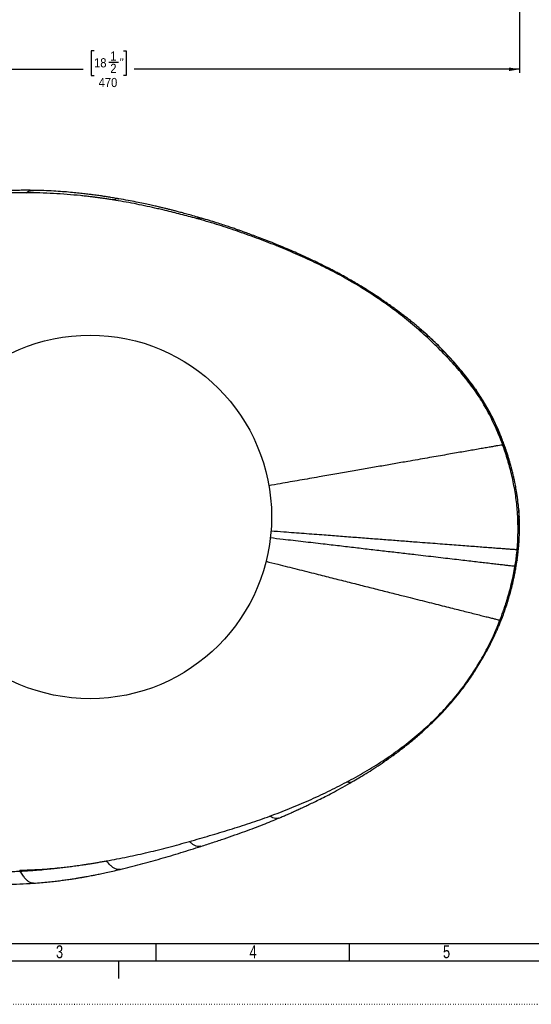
# Model space of a CAD drawing. Extents: x 0 to 594, y 0 to 841.
# Tile 2 of 9: x 146 to 294, y 0 to 284. Entities that reach past the tile are written whole.
import ezdxf

# ---------------------------------------------------------------- set-up
doc = ezdxf.new("R2010")
doc.units = 0
doc.linetypes.add('SLD-PUNTI', pattern=[0.635, 0, -0.635])
doc.linetypes.add('SLD-SOLIDO', pattern=[0])
doc.layers.get('0').update_dxf_attribs({"linetype": 'CONTINUOUS'})
doc.layers.add('FORMAT', color=7, linetype='SLD-SOLIDO')
doc.styles.add('SLDTEXTSTYLE2', font='ARIALN.TTF', dxfattribs={"width": 0.87})
doc.styles.add('SLDTEXTSTYLE3', font='GOTHIC.TTF', dxfattribs={"width": 0.913})
doc.dimstyles.new('SLDDIMSTYLE0', dxfattribs={"dimtxt": 2.645833, "dimasz": 3, "dimexe": 0, "dimexo": 0.0625, "dimgap": 0.661458, "dimtad": 0, "dimdec": 1, "dimlfac": 2, "dimrnd": 1e-09, "dimzin": 12, "dimtxsty": 'SLDTEXTSTYLE3', "dimsah": 1, "dimcen": 0.09, "dimazin": 3, "dimtfac": 1, "dimtdec": 1, "dimtofl": 0, "dimtmove": 0, "dimatfit": 3, "dimtolj": 1, "dimtzin": 12})

# ---------------------------------------------------------------- blocks, each defined once
blk = doc.blocks.new('_D')
at = {"layer": 'FORMAT', "color": 7}
for p, q in [((290.42, 392.43), (290.42, 269.02)), ((52.91, 379.97), (52.91, 269.02)), ((167.41, 275.35), (166.6, 275.35)), ((166.6, 275.35), (166.6, 268.22)), ((175.92, 275.35), (176.73, 275.35)), ((176.73, 275.35), (176.73, 268.22)), ((171.71, 272.06), (174.44, 272.06)), ((52.91, 270.02), (164.29, 270.02)), ((166.6, 268.22), (167.41, 268.22)), ((176.73, 268.22), (175.92, 268.22)), ((290.42, 270.02), (179.04, 270.02))]:
    blk.add_line(p, q, dxfattribs=at)
for points in [[(52.91, 270.02), (55.91, 269.52), (55.91, 270.52)], [(290.42, 270.02), (287.42, 270.52), (287.42, 269.52)]]:
    blk.add_solid(points, dxfattribs=at)
at = {"layer": 'FORMAT', "color": 7, "attachment_point": 1, "style": 'SLDTEXTSTYLE3'}
for s, insert, char_height in [('18', (167.41, 273.21), 2.646), ('1', (172.1, 275.2), 2.65), ('"', (174.83, 273.21), 2.65), ('2', (172.1, 271.6), 2.65), ('470', (168.73, 267.53), 2.646)]:
    blk.add_mtext(s, dxfattribs=dict(at, insert=insert, char_height=char_height))

msp = doc.modelspace()

# ---------------------------------------------------------------- linework, layer by layer
at = {"color": 8, "linetype": 'SLD-SOLIDO'}
for p, q in [((262.031, 194.779), (262.545, 194.343)), ((277.69, 177.607), (278.007, 177.16))]:
    msp.add_line(p, q, dxfattribs=at)
at = {"color": 7, "linetype": 'SLD-SOLIDO'}
for p, q in [((278.007, 177.16), (278.036, 177.121)), ((289.733, 128.384), (289.704, 128.174)), ((577.001, 17.499), (17.501, 17.499)), ((185.351, 12.499), (185.351, 17.499)), ((241.301, 12.499), (241.301, 17.499)), ((582.001, 12.499), (12.501, 12.499)), ((174.499, 12.499), (174.499, 7.499))]:
    msp.add_line(p, q, dxfattribs=at)
at = {"color": 7, "linetype": 'SLD-PUNTI'}
msp.add_line((0.001, -0.001), (594.499, -0.001), dxfattribs=at)
at = {"color": 7, "linetype": 'SLD-SOLIDO'}
msp.add_circle((166.235, 140.752), 52.5, dxfattribs=at)
at = {"color": 8, "linetype": 'SLD-SOLIDO'}
for points in [[(147.793, 234.352), (146.72, 234.352), (144.572, 234.328), (141.353, 234.207), (138.139, 233.976), (134.934, 233.637), (131.741, 233.199), (128.563, 232.66), (125.407, 232.007), (123.319, 231.498), (122.28, 231.225)], [(163.525, 233.523), (162.218, 233.656), (159.602, 233.891), (155.672, 234.149), (151.735, 234.312), (149.108, 234.351), (147.793, 234.352)], [(277.005, 177.945), (275.869, 179.514), (273.458, 182.551), (269.567, 186.868), (265.47, 190.989), (262.626, 193.619), (261.172, 194.898)], [(289.907, 140.752), (289.898, 140.937), (289.888, 141.122), (289.878, 141.307)], [(194.975, 47.025), (196.929, 47.579), (200.834, 48.704), (206.672, 50.457), (212.482, 52.302), (216.318, 53.643), (218.227, 54.341)], [(120.611, 40.144), (121.307, 40.015), (122.702, 39.772), (124.802, 39.447), (126.91, 39.167), (129.024, 38.929), (131.144, 38.734), (133.269, 38.578), (135.397, 38.462), (137.528, 38.383), (139.66, 38.341), (141.794, 38.337), (143.929, 38.372), (145.352, 38.421), (146.063, 38.453)], [(166.235, 40.608), (166.633, 40.671), (167.429, 40.799), (168.62, 40.997), (169.81, 41.201), (170.602, 41.341), (170.999, 41.412)], [(145.897, 38.743), (145.952, 38.645), (146.008, 38.548), (146.063, 38.453)]]:
    msp.add_open_spline(points, degree=3, dxfattribs=at)
at = {"color": 7, "linetype": 'SLD-SOLIDO'}
for points, knots in [([(149.867, 235.05), (149.258, 235.058), (148.069, 235.072), (146.328, 235.066), (144.689, 235.041), (143.183, 234.998), (141.837, 234.942), (140.653, 234.879), (139.545, 234.807), (138.5, 234.728), (137.449, 234.636), (136.443, 234.538), (135.48, 234.434), (134.626, 234.335), (133.831, 234.236), (132.944, 234.119), (131.823, 233.961), (130.544, 233.763), (129.155, 233.527), (127.704, 233.255), (126.081, 232.921), (124.948, 232.658), (124.352, 232.52)], [0, 0, 0, 0, 0.07107781, 0.13881837, 0.20312921, 0.26228308, 0.31468124, 0.36031393, 0.40061155, 0.44422229, 0.48254144, 0.52372932, 0.56225204, 0.59550959, 0.62409466, 0.6557788, 0.69984657, 0.75629792, 0.80676486, 0.86420068, 0.92861144, 1, 1, 1, 1]), ([(174.599, 232.608), (174.064, 232.7), (173.067, 232.871), (171.682, 233.096), (170.522, 233.276), (169.585, 233.416), (168.789, 233.53), (167.992, 233.642), (167.054, 233.768), (165.853, 233.921), (164.368, 234.098), (162.577, 234.294), (160.529, 234.493), (158.223, 234.684), (155.657, 234.854), (152.831, 234.989), (150.859, 235.03), (149.83, 235.051)], [0, 0, 0, 0, 0.0654817, 0.1218836, 0.1690911, 0.2070992, 0.2360243, 0.2661699, 0.3041588, 0.349994, 0.4119891, 0.4842495, 0.5667902, 0.6596185, 0.762731, 0.8761439, 1, 1, 1, 1]), ([(198.472, 227.013), (197.793, 227.207), (196.512, 227.574), (194.7, 228.075), (193.117, 228.503), (191.764, 228.862), (190.642, 229.153), (189.753, 229.38), (189.096, 229.546), (188.656, 229.655), (188.315, 229.74), (187.883, 229.846), (187.205, 230.011), (186.229, 230.244), (184.976, 230.536), (183.444, 230.88), (181.631, 231.27), (179.535, 231.697), (177.155, 232.156), (175.469, 232.454), (174.58, 232.611)], [0, 0, 0, 0, 0.0863808, 0.163046, 0.2299173, 0.2869805, 0.3342265, 0.3716517, 0.399256, 0.4170393, 0.4270368, 0.4421487, 0.4714242, 0.5122434, 0.5646119, 0.6285342, 0.7040122, 0.7910529, 0.889673, 1, 1, 1, 1]), ([(221.436, 218.909), (220.579, 219.265), (218.952, 219.94), (216.624, 220.847), (214.552, 221.627), (212.746, 222.296), (211.207, 222.856), (209.941, 223.308), (208.795, 223.712), (207.605, 224.124), (206.205, 224.599), (204.587, 225.137), (202.749, 225.73), (200.688, 226.368), (199.234, 226.791), (198.471, 227.014)], [0, 0, 0, 0, 0.114246, 0.2168351, 0.3076799, 0.386727, 0.4539621, 0.5093802, 0.552245, 0.6037, 0.6644048, 0.7343624, 0.8135887, 0.9021072, 1, 1, 1, 1]), ([(242.915, 208.384), (242.369, 208.702), (241.341, 209.3), (239.882, 210.123), (238.605, 210.822), (237.516, 211.404), (236.653, 211.857), (235.999, 212.196), (235.536, 212.434), (235.197, 212.606), (234.915, 212.749), (234.608, 212.904), (234.115, 213.152), (233.383, 213.516), (232.37, 214.014), (231.127, 214.612), (229.651, 215.307), (227.94, 216.091), (225.99, 216.959), (223.801, 217.911), (222.257, 218.563), (221.446, 218.905)], [0, 0, 0, 0, 0.0789442, 0.1487751, 0.2094442, 0.2609139, 0.3031561, 0.3312968, 0.3530134, 0.3683055, 0.378775, 0.3927268, 0.411352, 0.4480551, 0.4952807, 0.5530346, 0.6213223, 0.7001471, 0.7895166, 0.8894491, 1, 1, 1, 1]), ([(262.065, 194.761), (261.902, 194.902), (261.58, 195.18), (261.055, 195.624), (260.504, 196.085), (259.773, 196.69), (258.842, 197.449), (257.76, 198.312), (256.704, 199.131), (255.718, 199.879), (254.798, 200.562), (253.936, 201.189), (252.962, 201.886), (251.819, 202.687), (250.442, 203.63), (248.893, 204.664), (247.116, 205.815), (245.106, 207.079), (243.675, 207.932), (242.927, 208.377)], [0, 0, 0, 0, 0.0321376, 0.0637594, 0.0954648, 0.1277977, 0.1859974, 0.2461746, 0.3023118, 0.3542364, 0.4020213, 0.4466397, 0.4884313, 0.5527009, 0.6221408, 0.6999931, 0.7894004, 0.8899466, 1, 1, 1, 1]), ([(262.512, 194.368), (262.5, 194.379), (262.347, 194.516), (262.2, 194.644), (262.065, 194.761)], [0, 0, 0, 0, 0.0766849, 1, 1, 1, 1]), ([(277.999, 177.195), (277.467, 177.944), (276.403, 179.443), (274.696, 181.627), (272.906, 183.799), (271.017, 185.964), (269.035, 188.112), (266.963, 190.229), (264.818, 192.309), (263.331, 193.64), (262.586, 194.307)], [0, 0, 0, 0, 0.1215207, 0.2432812, 0.3656744, 0.4894899, 0.6150884, 0.7423284, 0.8708388, 1, 1, 1, 1]), ([(287.085, 158.372), (286.972, 158.73), (286.764, 159.387), (286.466, 160.267), (286.217, 160.984), (285.997, 161.596), (285.76, 162.242), (285.482, 162.979), (285.137, 163.863), (284.746, 164.823), (284.331, 165.794), (283.957, 166.634), (283.565, 167.486), (283.109, 168.441), (282.563, 169.537), (281.965, 170.681), (281.412, 171.691), (280.886, 172.617), (280.356, 173.52), (279.705, 174.588), (278.923, 175.824), (278.339, 176.69), (278.027, 177.154)], [0, 0, 0, 0, 0.0535698, 0.0982959, 0.1331279, 0.1613335, 0.1933403, 0.2307444, 0.2740382, 0.3318533, 0.3819993, 0.4253612, 0.463194, 0.5158828, 0.5763593, 0.6384613, 0.7004475, 0.7408927, 0.7903881, 0.8500109, 0.9198259, 1, 1, 1, 1]), ([(285.547, 161.554), (285.372, 161.523), (285.021, 161.462), (284.208, 161.32), (283.199, 161.144), (281.978, 160.931), (280.548, 160.681), (278.902, 160.394), (277.116, 160.082), (275.217, 159.751), (273.236, 159.406), (271.093, 159.032), (268.792, 158.631), (266.338, 158.203), (263.738, 157.75), (261, 157.272), (257.81, 156.716), (254.166, 156.081), (250.064, 155.366), (245.833, 154.629), (241.483, 153.871), (237.024, 153.094), (232.157, 152.246), (226.886, 151.327), (222.037, 150.482), (219.023, 149.957), (217.917, 149.764)], [0, 0, 0, 0, 0.0406213, 0.08124585, 0.12186806, 0.16249423, 0.20312933, 0.24375982, 0.28438329, 0.31993322, 0.35548976, 0.39105003, 0.42661273, 0.4621786, 0.49774305, 0.53329554, 0.56883764, 0.61623964, 0.6636496, 0.7110581, 0.75846056, 0.80585544, 0.8532465, 0.91012445, 0.96700473, 1, 1, 1, 1]), ([(290.181, 143.082), (290.148, 143.449), (290.088, 144.115), (289.987, 145.017), (289.896, 145.76), (289.809, 146.408), (289.721, 147.015), (289.633, 147.591), (289.526, 148.255), (289.395, 149.011), (289.234, 149.883), (289.041, 150.863), (288.809, 151.96), (288.526, 153.188), (288.278, 154.183), (288.081, 154.932), (287.951, 155.41), (287.806, 155.933), (287.623, 156.575), (287.38, 157.407), (287.189, 158.03), (287.084, 158.376)], [0, 0, 0, 0, 0.0707062, 0.12813, 0.1738059, 0.2145798, 0.254009, 0.2917062, 0.3263742, 0.3829457, 0.4386518, 0.4964383, 0.5744696, 0.653808, 0.7383035, 0.7710762, 0.8022583, 0.8331545, 0.8752011, 0.9308056, 1, 1, 1, 1]), ([(289.732, 128.38), (289.743, 128.456), (289.776, 128.691), (289.83, 129.097), (289.886, 129.529), (289.942, 129.975), (289.991, 130.395), (290.036, 130.788), (290.075, 131.152), (290.117, 131.564), (290.162, 132.042), (290.211, 132.598), (290.268, 133.338), (290.321, 134.156), (290.361, 134.978), (290.384, 135.599), (290.399, 136.126), (290.41, 136.673), (290.418, 137.341), (290.418, 138.044), (290.41, 138.646), (290.4, 139.139), (290.388, 139.606), (290.37, 140.104), (290.345, 140.669), (290.31, 141.329), (290.257, 142.153), (290.208, 142.755), (290.181, 143.083)], [0, 0, 0, 0, 0.0161441, 0.0504322, 0.0810712, 0.1069038, 0.1422321, 0.1654266, 0.1903055, 0.2178481, 0.2501655, 0.2884764, 0.3315853, 0.4014604, 0.4553043, 0.4990715, 0.5274424, 0.562188, 0.6098767, 0.6626087, 0.7045881, 0.7318691, 0.7624118, 0.7992469, 0.8326743, 0.8770322, 0.9331022, 1, 1, 1, 1]), ([(218.554, 136.751), (219.801, 136.655), (223.026, 136.409), (228.156, 136.017), (233.628, 135.598), (238.696, 135.211), (243.349, 134.856), (247.9, 134.508), (252.336, 134.169), (256.647, 133.84), (260.485, 133.547), (263.862, 133.29), (266.776, 133.068), (269.543, 132.857), (272.16, 132.657), (274.621, 132.47), (276.915, 132.295), (279.034, 132.134), (281.061, 131.98), (282.955, 131.837), (284.687, 131.705), (286.18, 131.593), (287.442, 131.498), (288.463, 131.421), (289.253, 131.362), (289.58, 131.338), (289.743, 131.326)], [0, 0, 0, 0, 0.03577087, 0.09246692, 0.14916487, 0.19640779, 0.24365346, 0.29090366, 0.33815979, 0.38542075, 0.43267457, 0.46810797, 0.50354275, 0.53898989, 0.57446998, 0.60998275, 0.64550623, 0.68101886, 0.71650238, 0.75701943, 0.79752563, 0.83803076, 0.87852798, 0.9190164, 0.95950564, 1, 1, 1, 1]), ([(289.109, 126.456), (288.95, 126.474), (288.632, 126.51), (287.834, 126.602), (286.814, 126.719), (285.554, 126.864), (284.063, 127.036), (282.346, 127.235), (280.46, 127.454), (278.444, 127.688), (276.34, 127.932), (274.063, 128.196), (271.62, 128.48), (269.019, 128.782), (266.268, 129.102), (263.372, 129.439), (260.015, 129.829), (256.2, 130.273), (251.914, 130.772), (247.504, 131.286), (242.981, 131.812), (238.356, 132.351), (233.322, 132.938), (227.878, 133.572), (222.784, 134.165), (219.584, 134.538), (218.35, 134.682)], [0, 0, 0, 0, 0.0405091, 0.0810217, 0.1215403, 0.1620611, 0.2025821, 0.2430999, 0.2836184, 0.3190813, 0.3545508, 0.3900247, 0.4254982, 0.460965, 0.4964195, 0.5318592, 0.5673059, 0.6145879, 0.6618684, 0.7091426, 0.7564135, 0.8036826, 0.8509485, 0.9076699, 0.9643916, 1, 1, 1, 1]), ([(286.788, 115.58), (286.826, 115.7), (286.898, 115.925), (287.082, 116.509), (287.304, 117.223), (287.535, 118.012), (287.704, 118.613), (287.833, 119.088), (287.939, 119.49), (288.044, 119.895), (288.161, 120.356), (288.348, 121.116), (288.588, 122.138), (288.8, 123.106), (288.954, 123.851), (289.069, 124.428), (289.196, 125.094), (289.329, 125.838), (289.431, 126.44), (289.489, 126.814), (289.506, 126.921)], [0, 0, 0, 0, 0.03539848, 0.06596083, 0.15582715, 0.224693, 0.27412992, 0.3136533, 0.34908827, 0.37953736, 0.41944143, 0.46930042, 0.57771815, 0.68483995, 0.72034114, 0.77013353, 0.83713586, 0.89893855, 0.9711277, 1, 1, 1, 1]), ([(276.922, 95.361), (277.293, 95.931), (277.989, 96.998), (278.922, 98.516), (279.698, 99.823), (280.322, 100.915), (280.803, 101.784), (281.168, 102.458), (281.463, 103.014), (281.746, 103.557), (282.056, 104.161), (282.401, 104.849), (282.822, 105.709), (283.294, 106.705), (283.794, 107.801), (284.265, 108.872), (284.668, 109.824), (285.033, 110.716), (285.383, 111.6), (285.711, 112.464), (286.008, 113.275), (286.264, 114), (286.527, 114.772), (286.7, 115.308), (286.789, 115.581)], [0, 0, 0, 0, 0.0900729, 0.168799, 0.235934, 0.2914506, 0.3353282, 0.3675609, 0.3929706, 0.4192331, 0.4495261, 0.4838364, 0.5221419, 0.5774951, 0.6309335, 0.6824583, 0.7328193, 0.7680476, 0.8100794, 0.858975, 0.8910203, 0.9254688, 0.9620207, 1, 1, 1, 1]), ([(261.247, 77.722), (262.135, 78.517), (263.865, 80.064), (266.303, 82.427), (268.545, 84.733), (270.586, 86.982), (272.426, 89.17), (274.067, 91.285), (275.538, 93.305), (276.438, 94.635), (276.871, 95.275)], [0, 0, 0, 0, 0.1518663, 0.2959101, 0.4323162, 0.5610707, 0.6821673, 0.795652, 0.90154, 1, 1, 1, 1]), ([(276.923, 95.38), (276.907, 95.339), (276.891, 95.297), (276.871, 95.276), (276.871, 95.276)], [0, 0, 0, 0, 0.9854159, 1, 1, 1, 1]), ([(241.975, 64.209), (242.635, 64.594), (244.006, 65.396), (246.123, 66.686), (248.377, 68.107), (250.758, 69.677), (253.256, 71.407), (255.859, 73.318), (258.555, 75.417), (260.335, 76.941), (261.248, 77.723)], [0, 0, 0, 0, 0.0978305, 0.2033623, 0.316686, 0.4378164, 0.566738, 0.703426, 0.8478738, 1, 1, 1, 1]), ([(220.772, 53.746), (221.243, 53.947), (222.095, 54.309), (223.233, 54.804), (224.071, 55.174), (224.642, 55.428), (225.027, 55.601), (225.347, 55.744), (225.664, 55.888), (225.994, 56.038), (226.407, 56.226), (226.92, 56.461), (227.577, 56.766), (228.457, 57.177), (229.62, 57.728), (231.097, 58.442), (232.819, 59.293), (234.785, 60.286), (236.987, 61.433), (239.418, 62.747), (241.099, 63.708), (241.98, 64.211)], [0, 0, 0, 0, 0.064903, 0.1172252, 0.1570424, 0.1808253, 0.1963381, 0.210422, 0.2251166, 0.2404219, 0.2563381, 0.2825834, 0.3119799, 0.3482569, 0.4058541, 0.475296, 0.5565794, 0.6497011, 0.7546602, 0.8714546, 1, 1, 1, 1]), ([(198.309, 45.618), (199.465, 45.991), (201.718, 46.719), (204.998, 47.808), (208.09, 48.865), (210.989, 49.904), (213.697, 50.916), (216.222, 51.884), (218.559, 52.817), (220.047, 53.441), (220.762, 53.742)], [0, 0, 0, 0, 0.1523258, 0.2968104, 0.4335034, 0.5624049, 0.6835145, 0.7968323, 0.902352, 1, 1, 1, 1]), ([(174.912, 38.951), (176.882, 39.44), (180.821, 40.417), (186.683, 42.048), (192.516, 43.772), (196.38, 45.003), (198.311, 45.619)], [0, 0, 0, 0, 0.2501496, 0.5001154, 0.7500815, 1, 1, 1, 1]), ([(149.893, 34.98), (150.654, 35.035), (152.11, 35.14), (154.19, 35.334), (156.068, 35.538), (157.746, 35.744), (159.321, 35.956), (160.757, 36.164), (162.018, 36.358), (162.972, 36.513), (163.592, 36.616), (163.967, 36.68), (164.248, 36.728), (164.617, 36.792), (165.141, 36.885), (165.824, 37.008), (166.736, 37.178), (167.901, 37.403), (169.341, 37.694), (171.003, 38.049), (172.886, 38.47), (174.212, 38.785), (174.912, 38.951)], [0, 0, 0, 0, 0.0901118, 0.172261, 0.2466022, 0.3131325, 0.3718498, 0.4342615, 0.4844721, 0.5224843, 0.5483002, 0.5587356, 0.5673271, 0.5819888, 0.603011, 0.6303947, 0.6641399, 0.7130307, 0.7710811, 0.8382904, 0.9146581, 1, 1, 1, 1]), ([(123.839, 36.14), (124.681, 36.006), (126.432, 35.728), (129.171, 35.387), (132.119, 35.1), (135.277, 34.876), (138.644, 34.728), (142.216, 34.681), (145.991, 34.745), (148.57, 34.901), (149.893, 34.98)], [0, 0, 0, 0, 0.0978529, 0.2033909, 0.316725, 0.4378439, 0.5667488, 0.7034355, 0.8478961, 1, 1, 1, 1])]:
    msp.add_open_spline(points, degree=3, knots=knots, dxfattribs=at)
at = {"color": 8, "linetype": 'SLD-SOLIDO'}
for points, knots in [([(147.793, 234.352), (148.057, 234.508), (148.585, 234.821), (149.272, 235.039), (149.704, 235.027), (149.868, 235.023)], [0, 0, 0, 0, 0.3835649, 0.7670778, 1, 1, 1, 1]), ([(166.235, 233.226), (166.01, 233.253), (165.558, 233.305), (164.88, 233.38), (164.203, 233.453), (163.751, 233.5), (163.525, 233.523)], [0.75398455, 0.75398455, 0.75398455, 0.75398455, 0.7550009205, 0.7560172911, 0.7570336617, 0.7580500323, 0.7580500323, 0.7580500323, 0.7580500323]), ([(166.656, 233.176), (166.621, 233.18), (166.551, 233.189), (166.445, 233.201), (166.34, 233.214), (166.27, 233.222), (166.235, 233.226)], [0.75335679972, 0.75335679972, 0.75335679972, 0.75335679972, 0.75351373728, 0.75367067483, 0.75382761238, 0.75398454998, 0.75398454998, 0.75398454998, 0.75398454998]), ([(170.521, 232.659), (170.2, 232.706), (169.556, 232.799), (168.59, 232.932), (167.624, 233.057), (166.979, 233.137), (166.656, 233.176)], [0.7475752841, 0.7475752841, 0.7475752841, 0.7475752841, 0.749020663, 0.7504660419, 0.7519114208, 0.7533567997, 0.7533567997, 0.7533567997, 0.7533567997]), ([(172.895, 232.292), (172.697, 232.324), (172.302, 232.387), (171.709, 232.48), (171.115, 232.571), (170.719, 232.63), (170.521, 232.659)], [0.7440144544, 0.7440144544, 0.7440144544, 0.7440144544, 0.7449046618, 0.7457948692, 0.7466850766, 0.7475752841, 0.7475752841, 0.7475752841, 0.7475752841]), ([(172.895, 232.292), (173.161, 232.405), (173.692, 232.63), (174.25, 232.702), (174.563, 232.604), (174.599, 232.592)], [0, 0, 0, 0, 0.4690792, 0.9380902, 1, 1, 1, 1]), ([(185.007, 229.933), (184.004, 230.16), (181.995, 230.602), (178.972, 231.219), (175.939, 231.786), (173.91, 232.128), (172.895, 232.292)], [0.725720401, 0.725720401, 0.725720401, 0.725720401, 0.730293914, 0.734867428, 0.739440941, 0.744014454, 0.744014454, 0.744014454, 0.744014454]), ([(188.012, 229.234), (187.762, 229.294), (187.261, 229.412), (186.511, 229.588), (185.759, 229.762), (185.258, 229.876), (185.007, 229.933)], [0.721146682, 0.721146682, 0.721146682, 0.721146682, 0.7222901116, 0.7234335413, 0.724576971, 0.7257204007, 0.7257204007, 0.7257204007, 0.7257204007]), ([(196.976, 226.934), (196.232, 227.139), (194.743, 227.542), (192.505, 228.126), (190.261, 228.691), (188.762, 229.055), (188.012, 229.234)], [0.707426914, 0.707426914, 0.707426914, 0.707426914, 0.710856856, 0.714286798, 0.71771674, 0.721146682, 0.721146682, 0.721146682, 0.721146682]), ([(196.976, 226.934), (197.181, 226.997), (197.591, 227.124), (198.104, 227.125), (198.393, 227.02), (198.469, 226.992)], [0, 0, 0, 0, 0.4245311, 0.8489756, 1, 1, 1, 1]), ([(220.055, 219.09), (219.113, 219.47), (217.223, 220.218), (214.367, 221.285), (211.499, 222.318), (208.623, 223.328), (205.733, 224.299), (202.83, 225.231), (199.911, 226.111), (197.956, 226.664), (196.976, 226.934)], [0.671281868, 0.671281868, 0.671281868, 0.671281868, 0.675799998, 0.680318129, 0.68483626, 0.689354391, 0.693872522, 0.698390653, 0.702908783, 0.707426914, 0.707426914, 0.707426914, 0.707426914]), ([(220.055, 219.09), (220.266, 219.104), (220.688, 219.132), (221.173, 219.039), (221.406, 218.912), (221.441, 218.893)], [0, 0, 0, 0, 0.4589661, 0.9180714, 1, 1, 1, 1]), ([(241.829, 208.669), (240.084, 209.673), (236.561, 211.626), (231.143, 214.298), (225.637, 216.783), (221.922, 218.336), (220.055, 219.09)], [0.635482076, 0.635482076, 0.635482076, 0.635482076, 0.644432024, 0.653381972, 0.66233192, 0.671281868, 0.671281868, 0.671281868, 0.671281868]), ([(261.172, 194.898), (259.683, 196.206), (256.626, 198.731), (251.855, 202.282), (247.745, 205.051), (244.39, 207.16), (242.688, 208.174), (241.829, 208.669)], [0.600255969, 0.600255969, 0.600255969, 0.600255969, 0.609062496, 0.617869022, 0.626675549, 0.631078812, 0.635482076, 0.635482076, 0.635482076, 0.635482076]), ([(241.829, 208.669), (242.057, 208.654), (242.455, 208.627), (242.78, 208.44), (242.918, 208.361)], [0, 0, 0, 0, 0.574831, 1, 1, 1, 1]), ([(261.172, 194.898), (261.284, 194.889), (261.594, 194.845), (262.034, 194.708), (262.318, 194.539), (262.545, 194.343)], [0.78776253, 0.78776253, 0.78776253, 0.78776253, 0.83333333, 0.91666667, 1, 1, 1, 1]), ([(277.69, 177.607), (277.329, 178.123), (275.851, 180.161), (272.697, 184.082), (268.465, 188.744), (264.88, 192.252), (263.015, 193.931), (262.545, 194.343)], [0, 0, 0, 0, 0.0833333, 0.3333333, 0.6666667, 0.9166667, 1, 1, 1, 1]), ([(285.549, 161.554), (285.184, 162.559), (284.178, 165.144), (282.332, 169.227), (279.872, 173.713), (278.004, 176.566), (277.005, 177.945)], [0.538400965, 0.538400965, 0.538400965, 0.538400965, 0.543147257, 0.550710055, 0.558272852, 0.56583565, 0.56583565, 0.56583565, 0.56583565]), ([(277.005, 177.945), (277.023, 177.943), (277.172, 177.924), (277.405, 177.86), (277.56, 177.76), (277.69, 177.607)], [0.82190428, 0.82190428, 0.82190428, 0.82190428, 0.83333333, 0.91666667, 1, 1, 1, 1]), ([(286.411, 159.896), (286.263, 160.385), (285.553, 162.471), (283.964, 166.589), (281.538, 171.555), (279.243, 175.326), (278.006, 177.155), (277.69, 177.607)], [0, 0, 0, 0, 0.0833333, 0.3333333, 0.6666667, 0.9166667, 1, 1, 1, 1]), ([(286.173, 159.757), (286.124, 159.907), (286.023, 160.208), (285.867, 160.657), (285.709, 161.106), (285.601, 161.405), (285.547, 161.554)], [0, 0, 0, 0, 0.015495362, 0.03099073, 0.046486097, 0.061981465, 0.061981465, 0.061981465, 0.061981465]), ([(287.485, 155.463), (287.385, 155.825), (287.182, 156.546), (286.859, 157.621), (286.525, 158.691), (286.291, 159.402), (286.173, 159.757)], [0.06198147, 0.06198147, 0.06198147, 0.06198147, 0.09858672, 0.13519197, 0.17179723, 0.20840249, 0.20840249, 0.20840249, 0.20840249]), ([(286.174, 159.757), (286.209, 159.815), (286.281, 159.911), (286.353, 159.954), (286.411, 159.896)], [0.84137738, 0.84137738, 0.84137738, 0.84137738, 0.91666667, 1, 1, 1, 1]), ([(286.411, 159.896), (286.551, 159.431), (286.785, 158.57), (287.153, 157.097), (287.37, 156.065), (287.486, 155.464)], [0, 0, 0, 0, 0.08333333, 0.16666667, 0.28501148, 0.28501148, 0.28501148, 0.28501148]), ([(286.411, 159.896), (286.486, 159.783), (286.637, 159.556), (286.868, 159.007), (287.012, 158.631), (287.083, 158.376), (287.084, 158.375)], [0, 0, 0, 0, 0.3318116, 0.6659571, 0.9991411, 1, 1, 1, 1]), ([(289.878, 141.307), (289.872, 141.403), (289.819, 142.281), (289.683, 143.939), (289.403, 146.272), (289.044, 148.594), (288.607, 150.903), (288.175, 152.812), (287.794, 154.331), (287.59, 155.086), (287.485, 155.463)], [0.20840249, 0.20840249, 0.20840249, 0.20840249, 0.21777622, 0.29410632, 0.37043642, 0.44676652, 0.52309662, 0.59942672, 0.63759177, 0.67575683, 0.67575683, 0.67575683, 0.67575683]), ([(290.169, 143.098), (290.211, 142.491), (290.302, 141.179), (290.232, 139.1), (290.073, 137.633), (289.993, 136.899)], [0, 0, 0, 0, 0.3010854, 0.6504865, 1, 1, 1, 1]), ([(289.992, 136.899), (289.995, 137.682), (289.981, 138.967), (289.932, 140.251), (289.907, 140.752)], [0.69380639, 0.69380639, 0.69380639, 0.69380639, 0.77013652, 0.81904333, 0.81904333, 0.81904333, 0.81904333]), ([(289.947, 134.63), (289.954, 134.82), (289.966, 135.198), (289.979, 135.765), (289.989, 136.332), (289.992, 136.71), (289.992, 136.899)], [0.819043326, 0.819043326, 0.819043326, 0.819043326, 0.837512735, 0.855982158, 0.87445158, 0.892920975, 0.892920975, 0.892920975, 0.892920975]), ([(289.704, 128.174), (289.715, 128.252), (289.77, 128.665), (289.85, 129.346), (289.911, 129.984), (289.956, 130.609), (289.988, 131.248), (290.006, 131.894), (290.011, 132.54), (290.003, 133.193), (289.984, 133.861), (289.963, 134.343), (289.949, 134.6), (289.947, 134.63)], [0, 0, 0, 0, 0.08333333, 0.16666667, 0.25, 0.33333333, 0.41666667, 0.5, 0.58333333, 0.66666667, 0.75, 0.83333333, 0.84445915, 0.84445915, 0.84445915, 0.84445915]), ([(289.743, 131.326), (289.767, 131.601), (289.813, 132.152), (289.87, 132.978), (289.915, 133.804), (289.937, 134.355), (289.947, 134.63)], [0.89292098, 0.89292098, 0.89292098, 0.89292098, 0.91969073, 0.94646048, 0.97323023, 1, 1, 1, 1]), ([(289.109, 126.456), (289.322, 127.717), (289.55, 129.339), (289.711, 130.969), (289.743, 131.326)], [0.4860222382, 0.4860222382, 0.4860222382, 0.4860222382, 0.4915750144, 0.4931324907, 0.4931324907, 0.4931324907, 0.4931324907]), ([(286.984, 117.383), (287.108, 117.732), (287.371, 118.491), (287.754, 119.652), (288.13, 120.869), (288.474, 122.084), (288.785, 123.3), (289.061, 124.519), (289.308, 125.761), (289.532, 127.046), (289.67, 127.944), (289.704, 128.174)], [0.26262484, 0.26262484, 0.26262484, 0.26262484, 0.33333333, 0.41666667, 0.5, 0.58333333, 0.66666667, 0.75, 0.83333333, 0.91666667, 1, 1, 1, 1]), ([(217.137, 127.936), (218.261, 127.653), (221.278, 126.893), (226.116, 125.675), (231.35, 124.358), (236.189, 123.139), (240.634, 122.021), (244.98, 120.927), (249.216, 119.861), (253.331, 118.826), (256.992, 117.904), (260.212, 117.094), (262.99, 116.396), (265.629, 115.732), (268.123, 115.105), (270.465, 114.517), (272.647, 113.969), (274.661, 113.463), (276.589, 112.979), (278.393, 112.526), (280.033, 112.115), (281.449, 111.76), (282.639, 111.463), (283.594, 111.224), (284.333, 111.041), (284.619, 110.97), (284.762, 110.935)], [0, 0, 0, 0, 0.03370789, 0.09054018, 0.14737337, 0.1947347, 0.24209973, 0.28946441, 0.33682897, 0.3841975, 0.43156938, 0.46708678, 0.50259885, 0.53812485, 0.57366118, 0.60920233, 0.64474341, 0.68028122, 0.71581377, 0.7564131, 0.7970116, 0.83761567, 0.87822131, 0.91882263, 0.95941272, 1, 1, 1, 1]), ([(286.983, 117.384), (287.093, 117.756), (287.309, 118.504), (287.72, 120.003), (288.198, 121.887), (288.696, 124.163), (288.979, 125.69), (289.109, 126.456)], [0.42196715, 0.42196715, 0.42196715, 0.42196715, 0.49422127, 0.56647537, 0.71098358, 0.85549179, 1, 1, 1, 1]), ([(285.82, 113.808), (285.923, 114.103), (286.126, 114.696), (286.422, 115.59), (286.712, 116.485), (286.894, 117.084), (286.983, 117.384)], [0.18979554, 0.18979554, 0.18979554, 0.18979554, 0.24783845, 0.30588135, 0.36392426, 0.42196715, 0.42196715, 0.42196715, 0.42196715]), ([(284.762, 110.935), (284.855, 111.172), (285.037, 111.648), (285.305, 112.365), (285.567, 113.084), (285.736, 113.566), (285.82, 113.808)], [0, 0, 0, 0, 0.04744889, 0.09489777, 0.14234666, 0.18979554, 0.18979554, 0.18979554, 0.18979554]), ([(286.768, 115.584), (286.67, 115.305), (286.45, 114.679), (286.045, 114.118), (285.821, 113.808)], [0, 0, 0, 0, 0.44628208, 1, 1, 1, 1]), ([(276.411, 94.934), (277.391, 96.399), (279.262, 99.389), (281.777, 104.043), (283.555, 107.923), (284.494, 110.244), (284.762, 110.935)], [0.436462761, 0.436462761, 0.436462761, 0.436462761, 0.444115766, 0.451768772, 0.459421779, 0.462641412, 0.462641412, 0.462641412, 0.462641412]), ([(260.569, 77.522), (261.32, 78.158), (262.807, 79.447), (264.991, 81.435), (267.106, 83.497), (269.823, 86.347), (273.008, 90.105), (275.317, 93.297), (276.411, 94.934)], [0.402281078, 0.402281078, 0.402281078, 0.402281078, 0.406553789, 0.410826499, 0.415099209, 0.419371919, 0.427917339, 0.436462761, 0.436462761, 0.436462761, 0.436462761]), ([(276.871, 95.276), (276.813, 95.2), (276.698, 95.05), (276.507, 94.972), (276.411, 94.934)], [0, 0, 0, 0, 0.4989134, 1, 1, 1, 1]), ([(240.429, 64.183), (241.321, 64.652), (243.095, 65.611), (245.723, 67.11), (248.316, 68.669), (250.872, 70.288), (253.383, 71.978), (255.84, 73.744), (258.24, 75.589), (259.8, 76.869), (260.569, 77.522)], [0.367229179, 0.367229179, 0.367229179, 0.367229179, 0.371610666, 0.375992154, 0.380373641, 0.384755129, 0.389136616, 0.393518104, 0.397899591, 0.402281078, 0.402281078, 0.402281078, 0.402281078]), ([(261.234, 77.748), (261.178, 77.694), (261.018, 77.54), (260.746, 77.529), (260.569, 77.522)], [0, 0, 0, 0, 0.3497939, 1, 1, 1, 1]), ([(218.227, 54.341), (220.129, 55.036), (223.91, 56.49), (229.509, 58.849), (235.03, 61.391), (238.636, 63.24), (240.429, 64.183)], [0.332013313, 0.332013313, 0.332013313, 0.332013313, 0.340817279, 0.349621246, 0.358425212, 0.367229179, 0.367229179, 0.367229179, 0.367229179]), ([(241.975, 64.232), (241.863, 64.171), (241.598, 64.025), (241.098, 64.016), (240.652, 64.127), (240.429, 64.183)], [0, 0, 0, 0, 0.2666448, 0.6333179, 1, 1, 1, 1]), ([(220.769, 53.783), (220.679, 53.736), (220.383, 53.581), (219.839, 53.628), (219.084, 53.851), (218.512, 54.178), (218.227, 54.341)], [0, 0, 0, 0, 0.1261541, 0.4174302, 0.7087023, 1, 1, 1, 1]), ([(170.999, 41.412), (173.019, 41.773), (177.05, 42.558), (183.063, 43.891), (188.047, 45.119), (192.01, 46.192), (193.987, 46.744), (194.975, 47.025)], [0.260975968, 0.260975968, 0.260975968, 0.260975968, 0.269901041, 0.278826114, 0.287751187, 0.292213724, 0.29667626, 0.29667626, 0.29667626, 0.29667626]), ([(198.312, 45.649), (198.185, 45.605), (197.844, 45.486), (197.28, 45.56), (196.578, 45.823), (195.802, 46.289), (195.25, 46.779), (194.975, 47.025)], [0, 0, 0, 0, 0.1288196, 0.3466793, 0.564505, 0.7822568, 1, 1, 1, 1]), ([(157.481, 39.45), (157.764, 39.48), (158.33, 39.54), (159.179, 39.636), (160.027, 39.737), (160.592, 39.807), (160.874, 39.843)], [0.2412189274, 0.2412189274, 0.2412189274, 0.2412189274, 0.2424521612, 0.2436853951, 0.2449186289, 0.2461518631, 0.2461518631, 0.2461518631, 0.2461518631]), ([(160.874, 39.843), (161.156, 39.879), (161.72, 39.952), (162.566, 40.065), (163.411, 40.184), (163.974, 40.265), (164.255, 40.306)], [0.2461518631, 0.2461518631, 0.2461518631, 0.2461518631, 0.2473842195, 0.2486165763, 0.249848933, 0.2510812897, 0.2510812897, 0.2510812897, 0.2510812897]), ([(164.255, 40.306), (164.421, 40.331), (164.751, 40.38), (165.246, 40.455), (165.741, 40.531), (166.071, 40.582), (166.235, 40.608)], [0.2510812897, 0.2510812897, 0.2510812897, 0.2510812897, 0.251804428, 0.2525275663, 0.2532507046, 0.2539738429, 0.2539738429, 0.2539738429, 0.2539738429]), ([(174.914, 38.979), (174.787, 38.945), (174.447, 38.856), (173.898, 38.958), (173.233, 39.244), (172.522, 39.768), (171.755, 40.48), (171.251, 41.101), (170.999, 41.412)], [0, 0, 0, 0, 0.10680094, 0.28550612, 0.46414532, 0.64271375, 0.821327, 1, 1, 1, 1]), ([(145.897, 38.743), (146.865, 38.757), (148.8, 38.808), (151.699, 38.955), (154.593, 39.167), (156.519, 39.349), (157.481, 39.45)], [0.22445291, 0.22445291, 0.22445291, 0.22445291, 0.228644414, 0.232835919, 0.237027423, 0.241218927, 0.241218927, 0.241218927, 0.241218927]), ([(146.063, 38.453), (146.756, 38.483), (148.141, 38.556), (150.217, 38.698), (152.292, 38.874), (154.364, 39.081), (156.093, 39.277), (157.132, 39.406), (157.481, 39.45)], [0, 0, 0, 0, 0.08333333, 0.16666667, 0.25, 0.33333333, 0.41666667, 0.45892369, 0.45892369, 0.45892369, 0.45892369]), ([(149.893, 35.012), (149.796, 34.998), (149.469, 34.951), (148.915, 35.141), (148.219, 35.58), (147.51, 36.311), (146.792, 37.256), (146.306, 38.054), (146.063, 38.453)], [0, 0, 0, 0, 0.0782736, 0.2626582, 0.4469582, 0.6312293, 0.8155816, 1, 1, 1, 1])]:
    msp.add_open_spline(points, degree=3, knots=knots, dxfattribs=at)

# ---------------------------------------------------------------- texts
at = {"color": 7, "linetype": 'CONTINUOUS', "char_height": 3.704, "attachment_point": 2, "style": 'SLDTEXTSTYLE2'}
for s, insert in [('3', (157.425, 17.028)), ('4', (213.375, 17.028)), ('5', (269.325, 17.028))]:
    msp.add_mtext(s, dxfattribs=dict(at, insert=insert))

# ---------------------------------------------------------------- dimensions: what is measured, and where the dimension line sits
at = {"layer": 'FORMAT', "color": 7}
dim = msp.add_linear_dim(base=(290.417, 270.022), p1=(52.913, 380.974), p2=(290.417, 393.425), dimstyle='SLDDIMSTYLE0', dxfattribs=at)
dim.commit()
dim.dimension.update_dxf_attribs({"geometry": '_D', "text_midpoint": (171.665, 270.022), "dimtype": 160})

doc.saveas('drawing.dxf')
